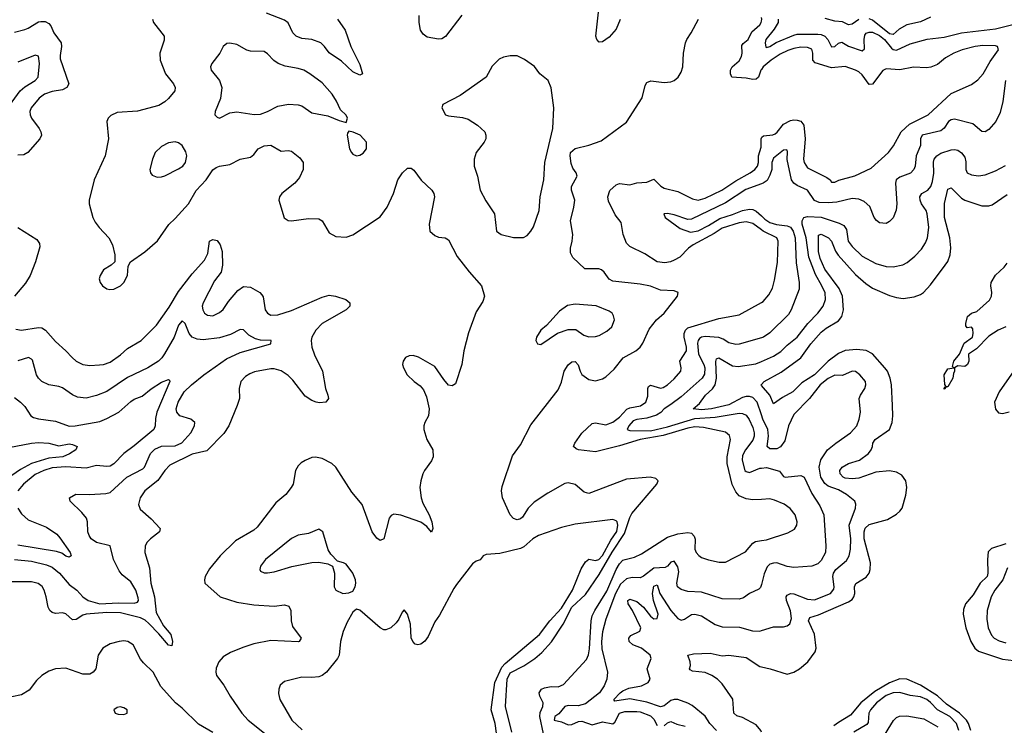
# Model space of a CAD drawing. Header units: inches. Extents: x 1694797 to 1849917, y 907313 to 1017959.
# Tile 188 of 256: x 1755660 to 1761421, y 943999 to 948126. Entities that reach past the tile are written whole.
import ezdxf

# ---------------------------------------------------------------- set-up
doc = ezdxf.new("R2010")
doc.units = ezdxf.units.IN
doc.header["$MEASUREMENT"] = 0
doc.layers.add('B7954', color=7, linetype='Continuous')
doc.layers.add('B7964', color=7, linetype='Continuous')

msp = doc.modelspace()

# ---------------------------------------------------------------- linework, layer by layer
at = {"layer": 'B7954', "color": 5}
for points, elevation in [([(1756437.4, 948130), (1756443.6, 948110), (1756504.9, 948030), (1756505.8, 948005.8), (1756480.2, 947930), (1756482.7, 947890), (1756514, 947810), (1756560.3, 947750), (1756568.9, 947730), (1756567, 947710), (1756530, 947664.7), (1756510, 947646.3), (1756475.2, 947624.8), (1756350, 947591.3), (1756230, 947583.5), (1756193.7, 947566.3), (1756177.1, 947550), (1756170.4, 947530), (1756179.2, 947430), (1756160.7, 947330), (1756096.1, 947190), (1756067.1, 947070), (1756066, 947050), (1756087.9, 946970), (1756101.2, 946941.2), (1756124.6, 946910), (1756182.4, 946850), (1756202.4, 946810), (1756216.3, 946750), (1756216, 946710), (1756196, 946690), (1756150, 946662.7), (1756130.5, 946630), (1756126, 946610), (1756130.6, 946590), (1756144, 946570), (1756170, 946552.7), (1756187.8, 946547.8), (1756210, 946550.3), (1756230, 946559.5), (1756249.4, 946570), (1756269.6, 946590), (1756291.6, 946630), (1756294.8, 946685.2), (1756309.2, 946710), (1756392.3, 946767.7), (1756467.3, 946832.7), (1756532.5, 946927.5), (1756570, 946963.1), (1756647.4, 947050), (1756693, 947127), (1756750.4, 947189.6), (1756790, 947248), (1756810, 947262.2), (1756830, 947269.2), (1756890, 947279.2), (1756950, 947310.2), (1757010, 947322.6), (1757030, 947338.4), (1757055.1, 947370), (1757090, 947389.1), (1757130, 947391.5), (1757190, 947357.7), (1757230, 947361.3), (1757250, 947357.7), (1757298.7, 947318.7), (1757319.6, 947290), (1757318, 947250), (1757297.5, 947202.5), (1757269.6, 947170.4), (1757193.1, 947110), (1757179.5, 947090), (1757176.4, 947070), (1757207.7, 946967.7), (1757230, 946952.4), (1757250, 946948.9), (1757350, 946963.6), (1757410, 946961.3), (1757430.4, 946950), (1757470, 946879.3), (1757510, 946857.4), (1757570, 946854.3), (1757610, 946867.4), (1757770, 946974), (1757811, 947030), (1757846.4, 947110), (1757872.1, 947190), (1757900.4, 947230), (1757930, 947257), (1757950, 947258.4), (1757965.5, 947245.5), (1758010, 947188), (1758072.2, 947130), (1758084.2, 947110), (1758087.7, 947090), (1758056, 946930), (1758060.4, 946890), (1758090, 946863), (1758110, 946854.9), (1758150, 946850.4), (1758170, 946838.4), (1758220.3, 946740.3), (1758290, 946652.4), (1758363.1, 946570), (1758380.4, 946510), (1758370, 946477.2), (1758330, 946417.2), (1758285.9, 946294.1), (1758259.1, 946190), (1758247.4, 946110), (1758210, 945997.2), (1758190, 945985.2), (1758170, 945989.2), (1758141, 946021), (1758090, 946097.2), (1757992.9, 946152.9), (1757962, 946162), (1757939, 946161), (1757917.3, 946150), (1757903, 946130), (1757900.4, 946110), (1757904.9, 946090), (1757926.7, 946050), (1757968, 946010), (1758004, 945984), (1758022.3, 945962.3), (1758040.6, 945920.6), (1758056.9, 945850), (1758052.9, 945810), (1758030.4, 945770), (1758023.8, 945750), (1758023.8, 945730), (1758041.6, 945670), (1758077.4, 945610), (1758078.9, 945570), (1758070, 945546), (1758028, 945490), (1758018, 945470), (1758006.7, 945430), (1758002, 945390), (1758009.1, 945330), (1758019, 945299), (1758056.2, 945230), (1758072, 945190), (1758076.9, 945150), (1758070.3, 945129.7), (1758042.2, 945162.2), (1758006.7, 945186.7), (1757890, 945229.1), (1757850, 945235.1), (1757833.8, 945226.2), (1757822.8, 945210), (1757790, 945089.4), (1757770, 945079.6), (1757750, 945093), (1757722, 945130), (1757663.5, 945290), (1757603.8, 945363.8), (1757510, 945509.6), (1757487, 945530), (1757430, 945560.5), (1757390, 945568), (1757370, 945565.1), (1757330, 945548.2), (1757306.5, 945533.5), (1757290, 945516.2), (1757274, 945490), (1757259.5, 945410), (1757248.5, 945390), (1757216.4, 945350), (1757159.4, 945300.6), (1757050, 945159.1), (1757030, 945141.6), (1756922.2, 945077.8), (1756833.6, 944990), (1756770, 944915.1), (1756745.4, 944870), (1756740.8, 944850), (1756743.7, 944830), (1756834, 944750), (1756930, 944720.2), (1757030, 944704.6), (1757150, 944696.5), (1757210, 944703.5), (1757235.8, 944695.8), (1757247.2, 944670), (1757249.4, 944610), (1757256.6, 944576.6), (1757306.7, 944510), (1757295.5, 944490), (1757290, 944487.8), (1757130, 944495.8), (1757030, 944475.9), (1756965.8, 944454.2), (1756893.9, 944426.1), (1756850, 944400.4), (1756824.4, 944370), (1756810, 944332.7), (1756807.2, 944310), (1756812.4, 944290), (1756854.8, 944234.8), (1756892.2, 944170), (1756959.7, 944070), (1756997.7, 944030), (1757092.5, 943952.5)], 820), ([(1757519.2, 948130), (1757564.8, 948064.8), (1757598.2, 947970), (1757650, 947864), (1757666.8, 947810), (1757650, 947800.7), (1757610, 947820.4), (1757542.7, 947882.7), (1757470, 947931.9), (1757442.9, 947970), (1757421.5, 947990), (1757370, 948011.1), (1757310, 948015.9), (1757277.6, 948030), (1757257.3, 948050), (1757230, 948106.9), (1757210, 948122.5), (1757104, 948164)], 820), ([(1758246.8, 948153.2), (1758152, 948028), (1758130, 948015.1), (1758110, 948011.6), (1758043.9, 948023.9), (1758020.5, 948040.5), (1758004.9, 948064.9), (1757996.9, 948110), (1757997.4, 948150)], 820), ([(1758540.1, 943960.1), (1758503.1, 944110), (1758512.5, 944270), (1758530, 944305.8), (1758610, 944347), (1758674.7, 944390), (1758715.7, 944424.3), (1758772.4, 944487.6), (1758839.9, 944590), (1758890, 944689.5), (1758970, 944764.3), (1759050, 944880.8), (1759127.2, 945012.8), (1759197.9, 945122.1), (1759230, 945215.5), (1759241.9, 945238.1), (1759387.3, 945410), (1759395.1, 945430), (1759382.9, 945442.9), (1759349.7, 945449.7), (1759210, 945438.6), (1758990, 945355), (1758962, 945362), (1758910, 945407.1), (1758870, 945417.3), (1758850, 945414), (1758750, 945357.4), (1758670, 945304.5), (1758636.1, 945270), (1758602.5, 945217.5), (1758590, 945206.5), (1758570, 945201.9), (1758548.5, 945208.5), (1758530, 945230.9), (1758484.7, 945330), (1758479, 945370), (1758484, 945396), (1758544.1, 945575.9), (1758590, 945640.3), (1758650, 945757.4), (1758810, 945961.5), (1758830, 946006), (1758846.7, 946070), (1758870, 946107.3), (1758890, 946125.8), (1758910, 946127.2), (1758927.3, 946107.3), (1758939.1, 946070), (1758950, 946051.1), (1758990, 946021), (1759030, 946014), (1759070, 946025.6), (1759090, 946037.1), (1759137.4, 946082.6), (1759191, 946149), (1759265.8, 946190), (1759289.8, 946210), (1759305.6, 946234.4), (1759343.5, 946316.5), (1759386.3, 946370), (1759430.6, 946410), (1759508.2, 946510), (1759513.3, 946530), (1759490, 946540.4), (1759410, 946544.6), (1759350, 946567.1), (1759290, 946580.2), (1759130, 946596.8), (1759108.2, 946608.2), (1759080.4, 946650), (1759063.7, 946663.7), (1759048.8, 946668.8), (1758966.6, 946670), (1758895.8, 946735.8), (1758882.3, 946762.3), (1758882, 946790), (1758893, 946830), (1758897, 946870), (1758882.9, 946950), (1758903.2, 947030), (1758908.5, 947070), (1758889.2, 947130), (1758889.2, 947150), (1758921, 947210), (1758916.5, 947230), (1758897.1, 947257.1), (1758885.8, 947285.8), (1758880.2, 947330), (1758883.4, 947350), (1758910, 947373), (1758990, 947392.5), (1759062.5, 947417.5), (1759210, 947526.7), (1759303.1, 947670), (1759319.3, 947740.7), (1759330, 947758), (1759352.1, 947767.9), (1759430, 947759), (1759470, 947761.7), (1759490, 947770.4), (1759513.3, 947790), (1759530, 947818.8), (1759540.5, 947850), (1759544.1, 947930), (1759555.9, 947990), (1759562.9, 948010), (1759589.8, 948050), (1759631.6, 948130)], 820), ([(1759173.5, 948126.5), (1759150.1, 948069.9), (1759110, 948024.8), (1759070, 947997.4), (1759050, 947994), (1759036.9, 948010), (1759031.1, 948030), (1759047.6, 948170)], 820), ([(1755630, 948053.4), (1755690.6, 948069.4), (1755710, 948076.5), (1755770, 948113.2), (1755783.6, 948116.4), (1755810, 948115.6), (1755830, 948104.4), (1755841.6, 948090), (1755860.2, 948050), (1755902.6, 947990), (1755905.6, 947970), (1755896.1, 947916.1), (1755897.6, 947897.6), (1755947.6, 947750), (1755936.5, 947730), (1755910, 947716.6), (1755850, 947705.8), (1755805.6, 947690), (1755773.8, 947666.2), (1755727.3, 947610), (1755720.2, 947590), (1755720.7, 947570), (1755729.1, 947550), (1755773.8, 947490), (1755784.2, 947470), (1755788, 947450), (1755778.5, 947430), (1755707.7, 947350), (1755683.6, 947336.4), (1755650, 947333.9)], 780), ([(1760000, 947834.8), (1759996.8, 947830), (1759982.7, 947790), (1759970, 947777.3), (1759950, 947775.6), (1759910, 947784.3), (1759827.1, 947790), (1759819.5, 947810), (1759819.9, 947830), (1759828.3, 947850), (1759870, 947886.3), (1759882.7, 947910), (1759886.5, 947930), (1759885, 947975), (1759892.2, 947987.8), (1759923.2, 948010), (1759944.1, 948055.9), (1759990, 948095.5), (1759998.4, 948110), (1760000, 948118.4)], 780), ([(1755575.8, 947590), (1755663.5, 947710), (1755690, 947733.6), (1755751.1, 947770), (1755768.1, 947790), (1755776.9, 947870), (1755770, 947912.9), (1755750, 947919.4), (1755650, 947878.4)], 760), ([(1760000, 946896.9), (1759950, 946934.5), (1759910, 946944.8), (1759870, 946938.3), (1759770, 946907), (1759723.8, 946876.2), (1759600.4, 946810), (1759573.1, 946790), (1759522.4, 946737.6), (1759490, 946718.9), (1759467.6, 946710), (1759435.1, 946704.9), (1759390, 946710.3), (1759317.6, 946757.6), (1759230, 946799.8), (1759210, 946819.7), (1759191.7, 946870), (1759179.2, 946939.2), (1759144, 946984), (1759104.5, 947064.5), (1759101.3, 947090), (1759113.2, 947126.8), (1759150, 947160.7), (1759170, 947167.2), (1759230, 947160.9), (1759270, 947172.9), (1759330, 947175), (1759370, 947192.7), (1759411.9, 947151.9), (1759430, 947140.9), (1759510, 947121.7), (1759597.6, 947077.6), (1759630, 947070.8), (1759670, 947081.4), (1759769, 947130), (1759850, 947184.6), (1759933.8, 947230), (1759961.1, 947250), (1759977, 947270), (1759982.7, 947290), (1759983.2, 947330), (1759999.2, 947380.8), (1759998, 947430), (1760000, 947434.4)], 780), ([(1760000, 947165.5), (1759907.9, 947132.1), (1759790, 947055.3), (1759590, 946959.8), (1759570, 946957.4), (1759490, 946984.1), (1759450, 946991.8), (1759429.7, 946990), (1759436.9, 946970), (1759524, 946904), (1759584, 946884), (1759630, 946890.8), (1759690, 946921.9), (1759755.9, 946964.1), (1759830, 946986.1), (1759890, 947010.5), (1759930, 947018.3), (1759950, 947015.5), (1759970, 947006.3), (1760000, 946978.6)], 760), ([(1755648.8, 946910), (1755759.7, 946839.7), (1755776.3, 946816.3), (1755778, 946798), (1755753.1, 946710), (1755721.6, 946630), (1755693.9, 946586.1), (1755630.2, 946510)], 780), ([(1755637.1, 946317.1), (1755670, 946310.2), (1755770, 946326.2), (1755790, 946324.5), (1755811.1, 946311.1), (1755870, 946243.1), (1755930.4, 946190), (1755967.2, 946150), (1755990.3, 946130), (1756030, 946110.2), (1756070, 946104.1), (1756127.6, 946107.6), (1756150, 946110.2), (1756190, 946123.5), (1756250, 946165.4), (1756290, 946202.8), (1756369.9, 946250.1), (1756460.5, 946339.5), (1756535.3, 946444.7), (1756590, 946537.2), (1756670, 946639.3), (1756741.1, 946718.9), (1756761, 946759), (1756769.9, 946830.1), (1756790, 946840.2), (1756814.8, 946834.8), (1756833, 946810), (1756844.9, 946770), (1756846.5, 946690), (1756838.6, 946650), (1756800.9, 946599.1), (1756732.9, 946470), (1756727.9, 946450), (1756731.3, 946430), (1756742.3, 946410), (1756758.4, 946398.4), (1756790, 946395), (1756830, 946414.2), (1756850, 946431.5), (1756882.4, 946477.6), (1756937.4, 946542.6), (1756970, 946565.2), (1757010, 946560.9), (1757064.6, 946530), (1757077.5, 946517.5), (1757084.7, 946504.7), (1757096.3, 946430), (1757110, 946409.1), (1757130, 946398.4), (1757170, 946400.8), (1757250, 946426.1), (1757430, 946503.6), (1757470, 946515.5), (1757508.6, 946508.6), (1757567.7, 946490), (1757591, 946470), (1757590.8, 946450), (1757570.5, 946430), (1757430, 946349.1), (1757393.2, 946310), (1757369.4, 946270), (1757365.3, 946250), (1757369.5, 946210), (1757385.5, 946165.5), (1757431.1, 946070), (1757448.8, 945970), (1757462.6, 945930), (1757466.7, 945910), (1757450.6, 945890), (1757414, 945886), (1757394, 945890), (1757370, 945899.2), (1757330, 945923.8), (1757257.3, 946017.3), (1757230, 946045.5), (1757190, 946072.9), (1757150, 946084), (1757130, 946084.1), (1757034.1, 946065.9), (1757005.7, 946054.3), (1756980.8, 946039.2), (1756954.9, 946010), (1756944.9, 945970), (1756945.3, 945910), (1756932.6, 945870), (1756883.2, 945750), (1756854.7, 945705.3), (1756754.5, 945605.5), (1756670, 945585.2), (1756539.5, 945520.5), (1756510.2, 945490), (1756468.4, 945431.6), (1756391.4, 945370), (1756364.9, 945330), (1756355.3, 945290), (1756364.2, 945264.2), (1756430, 945207.2), (1756482.6, 945150), (1756478, 945130), (1756424.9, 945090), (1756405.7, 945070), (1756394.6, 945050), (1756392.7, 945010), (1756419.8, 944919.8), (1756427.3, 944830), (1756449.1, 944750), (1756459.4, 944659.4), (1756501, 944581), (1756545.2, 944530), (1756553.4, 944490), (1756550, 944463.7), (1756530, 944468.6), (1756475, 944535), (1756415.6, 944595.6), (1756393.9, 944613.9), (1756367, 944627), (1756250, 944657.4), (1756170, 944658.3), (1756050, 944649.5), (1756030, 944642.6), (1755990, 944618.3), (1755970, 944616.8), (1755930, 944650.7), (1755910, 944656.8), (1755870, 944653.3), (1755850, 944659.8), (1755836.9, 944670), (1755826.6, 944690), (1755815.9, 944750), (1755803.5, 944790), (1755791.7, 944811.7), (1755769.1, 944829.1), (1755730, 944839.4), (1755610, 944839.4)], 780), ([(1760000, 945320.5), (1759950, 945317.7), (1759910, 945323.5), (1759870, 945341.5), (1759850, 945364.4), (1759828, 945408), (1759799.2, 945530), (1759798.7, 945570), (1759818.4, 945670), (1759813.6, 945693.6), (1759790, 945713.8), (1759661.8, 945741.8), (1759610, 945745.1), (1759570, 945737.4), (1759425, 945695), (1759289.8, 945670.2), (1759170, 945633.9), (1759030, 945598.6), (1758929.4, 945610), (1758915.6, 945615.6), (1758901, 945630), (1758907.8, 945650), (1758950, 945707.1), (1759010, 945764), (1759030, 945767.8), (1759090, 945757.4), (1759130, 945771.7), (1759170, 945801.9), (1759212.2, 945847.8), (1759230, 945856.3), (1759292.1, 945867.9), (1759324.5, 945890), (1759336.2, 945923.8), (1759335, 945970), (1759338.9, 945981.1), (1759350, 945988.4), (1759410, 945970.2), (1759425.4, 945974.6), (1759450, 945990.2), (1759490, 946026.4), (1759527.8, 946070), (1759529.8, 946090), (1759521.8, 946130), (1759561.1, 946190), (1759561.2, 946210), (1759548.1, 946270), (1759548.8, 946290), (1759555.9, 946310), (1759570, 946324.8), (1759750, 946377.6), (1759870, 946400.2), (1760000, 946472.9)], 780), ([(1755630, 944968.2), (1755730, 944959), (1755817.9, 944937.9), (1755850, 944924.9), (1755893.2, 944890), (1755950, 944823.1), (1755993.8, 944790), (1756029.9, 944749.9), (1756059.8, 944730), (1756130, 944709.9), (1756236.2, 944716.2), (1756330, 944714.6), (1756350, 944718.7), (1756355.2, 944730), (1756354.1, 944745.9), (1756339.9, 944790), (1756310, 944838.4), (1756260.1, 944880.1), (1756242.8, 944902.8), (1756208.2, 944970), (1756189.1, 945049.1), (1756110, 945068.2), (1756078.7, 945090), (1756065.7, 945110), (1756059.5, 945130), (1756057.7, 945190), (1756050.3, 945210), (1756024.5, 945244.5), (1755956, 945310), (1755951.3, 945330), (1755988.4, 945351.6), (1756068.3, 945348.3), (1756165.1, 945354.9), (1756190, 945361.4), (1756287.3, 945450), (1756381.4, 945498.6), (1756391.3, 945510), (1756425.9, 945590), (1756450, 945614.3), (1756490, 945632.2), (1756570, 945633.8), (1756609.1, 945650.9), (1756662, 945710), (1756682.4, 945750), (1756684.6, 945770), (1756660.5, 945790), (1756597.6, 945810), (1756578.8, 945830), (1756575.5, 945850), (1756586.8, 945890), (1756623.3, 945950), (1756664.5, 945990), (1756738, 946050), (1756870, 946142.5), (1756950, 946180.2), (1757130.2, 946229.8), (1757131.3, 946250), (1757070, 946252.3), (1757039.6, 946259.6), (1757001, 946281), (1756970, 946312.4), (1756950, 946314.9), (1756894.2, 946285.8), (1756830, 946265.7), (1756734.6, 946254.6), (1756697.9, 946257.9), (1756670, 946270.2), (1756651.6, 946290), (1756628.9, 946350), (1756610, 946365.8), (1756590, 946338.7), (1756563.1, 946270), (1756508, 946172), (1756492.2, 946147.8), (1756472.9, 946130), (1756410, 946089.4), (1756290, 946033.2), (1756170, 945951.1), (1756110, 945928.2), (1756050, 945913.4), (1755998.7, 945918.7), (1755970, 945932.4), (1755910, 945973.4), (1755890, 945981.6), (1755830, 945991.1), (1755790.1, 946010.1), (1755769.5, 946029.5), (1755758.2, 946050), (1755734.6, 946134.6), (1755730, 946141.7), (1755710.9, 946150.9), (1755650, 946130.1)], 760), ([(1760000, 946266.2), (1759870, 946227.8), (1759850, 946226.3), (1759810, 946235.8), (1759776.9, 946256.9), (1759750, 946267.3), (1759670, 946272.6), (1759650, 946269.6), (1759638.5, 946261.5), (1759629.3, 946250.7), (1759626.3, 946233.7), (1759631.7, 946170), (1759663.5, 946110), (1759668, 946090), (1759666.2, 946053.8), (1759654.1, 946030), (1759530, 945920.4), (1759470, 945875), (1759430, 945851), (1759412.1, 945827.9), (1759386.5, 945813.5), (1759330, 945795.9), (1759270, 945788.3), (1759250, 945780.9), (1759224.4, 945750), (1759214.3, 945730), (1759230, 945722.7), (1759350, 945721.3), (1759450, 945744.4), (1759610, 945793), (1759730, 945802.2), (1759870, 945824.4), (1759890, 945822.6), (1759910, 945812.7), (1759927.9, 945787.9), (1759950, 945741.1), (1759958.3, 945710), (1759958.1, 945690), (1759950, 945666.5), (1759907.3, 945610), (1759890, 945577), (1759888.1, 945550), (1759903.4, 945490), (1759910, 945483.4), (1759930, 945478.3), (1759990, 945502.8), (1760000, 945504.1)], 760), ([(1760000, 945815.4), (1759974.5, 945890), (1759950, 945915.6), (1759930, 945923), (1759910, 945923.3), (1759890, 945917.4), (1759810, 945873.7), (1759708.7, 945850), (1759650, 945843.7), (1759599.6, 945850), (1759637.7, 945882.3), (1759672.2, 945930), (1759713.2, 945966.8), (1759728.5, 945991.5), (1759736.7, 946030), (1759732.3, 946127.7), (1759737.2, 946142.8), (1759750, 946148.6), (1759830, 946102.6), (1759863, 946097), (1759967.5, 946112.5), (1760000, 946127)], 740), ([(1755630, 945916), (1755664.6, 945890), (1755690, 945863.1), (1755724.9, 945810), (1755740.2, 945800.2), (1755771, 945791), (1755870, 945779), (1755950, 945749.1), (1755985.2, 945750), (1756130, 945776.3), (1756170, 945792.8), (1756240.3, 945830), (1756310, 945893.5), (1756330, 945906), (1756376.3, 945923.7), (1756430, 945966.4), (1756490, 946006), (1756530, 946022), (1756537.3, 946017.3), (1756538.4, 946010), (1756461.7, 945830), (1756454.6, 945794.6), (1756453.2, 945750), (1756444.6, 945730), (1756330, 945633.4), (1756270, 945589.8), (1756210, 945527.7), (1756190, 945515.9), (1756170, 945513.4), (1756110, 945519.6), (1756050, 945503.4), (1755930.9, 945510.9), (1755850, 945505.2), (1755802.2, 945490), (1755750, 945466.4), (1755681.6, 945410), (1755650.2, 945370)], 740), ([(1760000, 945987.6), (1759998, 945990), (1760000, 945992.3)], 720), ([(1755596.8, 945623.2), (1755730, 945649.3), (1755770, 945652.9), (1755830, 945650.2), (1755890, 945633.4), (1755950, 945644.9), (1755970, 945642.3), (1755997.3, 945630), (1755988.4, 945610), (1755952.4, 945587.6), (1755912.2, 945570), (1755830, 945562.1), (1755730, 945531.2), (1755664, 945496), (1755570.1, 945430)], 720), ([(1755650.1, 945270), (1755670, 945235.9), (1755710, 945201.6), (1755817.8, 945157.8), (1755876.7, 945116.7), (1755895.9, 945095.9), (1755955.5, 945010), (1755960.4, 944990), (1755950, 944982), (1755930, 944989), (1755906.1, 945006.1), (1755875.5, 945015.5), (1755650, 945052.2)], 740), ([(1758455.1, 943910), (1758441.7, 944010), (1758419.5, 944090), (1758439.2, 944250), (1758480.6, 944339.4), (1758499.8, 944360.2), (1758701.2, 944530), (1758761.7, 944610), (1758830, 944685.2), (1758894.6, 944790), (1758945.5, 944914.5), (1758970, 944955.9), (1758990, 944972), (1759030, 944962.5), (1759048.4, 944968.4), (1759070, 944991.7), (1759117.9, 945082.1), (1759153.1, 945133.1), (1759159.5, 945170), (1759155.6, 945190), (1759150, 945196.1), (1759130, 945202.4), (1758910, 945175), (1758830, 945155.9), (1758695.5, 945110), (1758663, 945090), (1758610, 945042.4), (1758590, 945034.2), (1758470, 945003.9), (1758390, 944999), (1758372, 944990), (1758353.7, 944966.3), (1758330, 944959), (1758310, 944944), (1758216.2, 944823.8), (1758199.7, 944800.3), (1758116.7, 944643.3), (1758090, 944605.2), (1758050, 944519.3), (1758030, 944492.3), (1758006.2, 944473.8), (1757990, 944469.6), (1757974, 944474), (1757960.7, 944490), (1757951.5, 944511.5), (1757947.3, 944590), (1757930, 944648.7), (1757910, 944674), (1757898, 944662), (1757879.3, 944620.7), (1757862, 944598), (1757831, 944570), (1757802.5, 944557.5), (1757790, 944557), (1757770, 944569.6), (1757650, 944673.2), (1757630, 944678), (1757610, 944662), (1757576.5, 944603.5), (1757551.8, 944548.2), (1757537, 944490), (1757530.3, 944410), (1757520.3, 944390), (1757454.3, 944310), (1757430, 944290.9), (1757410, 944283.7), (1757370, 944279.3), (1757310, 944280.4), (1757210, 944255.6), (1757185.1, 944234.9), (1757176.3, 944210), (1757173.7, 944186.3), (1757182.4, 944150), (1757253.1, 944030), (1757312.8, 943972.8)], 840), ([(1758724.3, 943950), (1758703.9, 944050), (1758706.3, 944073.7), (1758721.9, 944110), (1758723.7, 944130), (1758703.4, 944170), (1758699.8, 944190), (1758712.7, 944210), (1758730, 944218.9), (1758770, 944226), (1758810, 944224.1), (1758841.6, 944238.4), (1758976.1, 944383.9), (1758987.6, 944412.4), (1758993.6, 944446.4), (1759004.3, 944610), (1759010, 944639), (1759024.8, 944670), (1759095.7, 944784.3), (1759150, 944910.8), (1759170, 944944.5), (1759190, 944964.3), (1759202, 944970), (1759256.5, 944983.5), (1759298.3, 945001.7), (1759450, 945099.2), (1759510, 945120.1), (1759570, 945126.2), (1759590, 945122.7), (1759606.1, 945106.1), (1759611.9, 945088.1), (1759610.2, 945030), (1759618.3, 945010), (1759633, 944993), (1759650, 944981.1), (1759690, 944967.2), (1759752.7, 944952.7), (1759790, 944952.9), (1759906.8, 945013.2), (1759950, 945064), (1759965.7, 945074.3), (1760000, 945079.6)], 780), ([(1760000, 944823.6), (1759995.3, 944804.7), (1759984.7, 944795.3), (1759930, 944770.2), (1759895.7, 944744.3), (1759870, 944736.9), (1759770, 944738.3), (1759650, 944778.3), (1759570, 944782.6), (1759530, 944792.8), (1759508.6, 944810), (1759505, 944830), (1759516.6, 944896.6), (1759510, 944925.3), (1759490, 944958.9), (1759470, 944953.1), (1759449.9, 944930.1), (1759436.7, 944923.3), (1759370, 944919.3), (1759310, 944871.7), (1759290, 944862.7), (1759243.8, 944863.8), (1759210, 944855.7), (1759175.5, 944824.5), (1759146.6, 944770), (1759090, 944620.8), (1759070, 944545.5), (1759064.2, 944490), (1759066.5, 944446.5), (1759099.8, 944310), (1759095.5, 944270), (1759080.7, 944230), (1759052.8, 944190), (1758970, 944124.5), (1758927, 944113), (1758870, 944114.3), (1758850, 944109.6), (1758814, 944066), (1758790.6, 944050), (1758787.5, 944030), (1758830, 944019.5), (1758870, 944001.6), (1758890, 944004.1), (1758930, 944022.5), (1758950, 944024), (1759010, 944001.3), (1759070, 944019.1), (1759130, 944007.7), (1759142.3, 944017.7), (1759170, 944070.9), (1759200.5, 944079.5), (1759270, 944080.6), (1759290, 944077.3), (1759350, 944054.2), (1759370, 944035.4), (1759390, 943999.1)], 760), ([(1759736.7, 943970), (1759698, 944010), (1759670, 944052.8), (1759595.1, 944115.1), (1759570, 944128.9), (1759510, 944149.8), (1759490, 944151.2), (1759470, 944143.9), (1759430, 944113.9), (1759410, 944107.8), (1759330, 944135.4), (1759230, 944153.8), (1759141.5, 944141.5), (1759136, 944150), (1759173, 944190), (1759190, 944201.8), (1759224.1, 944215.9), (1759298, 944230), (1759338, 944250), (1759349.7, 944270), (1759331.5, 944330), (1759355.6, 944390), (1759349.6, 944410), (1759298.3, 944450), (1759248, 944470), (1759226.4, 944490), (1759225, 944510), (1759235.3, 944524.7), (1759288.2, 944550), (1759294, 944570), (1759245.3, 944670), (1759220.6, 944710), (1759219.2, 944730), (1759230, 944737.4), (1759270, 944723.8), (1759310.1, 944690.1), (1759350, 944637.9), (1759370, 944622.8), (1759390, 944623.2), (1759394.9, 944650), (1759368.6, 944730), (1759361.8, 944770), (1759370, 944812.2), (1759390, 944821.6), (1759405, 944770), (1759470, 944671.8), (1759510, 944623.6), (1759530, 944613.7), (1759550, 944619.5), (1759590, 944646.5), (1759610.8, 944649.2), (1759650, 944640.5), (1759729.7, 944589.7), (1759770, 944576.2), (1759872.5, 944572.5), (1759947.3, 944552.7), (1759989.7, 944550.3), (1760000, 944553.4)], 740), ([(1756790, 943957.8), (1756706.8, 944006.8), (1756610, 944099.9), (1756571.2, 944131.2), (1756486.9, 944226.9), (1756441.6, 944310), (1756384.2, 944364.2), (1756366.9, 944386.9), (1756324.5, 944470), (1756293.3, 944490), (1756270, 944492.8), (1756242, 944490), (1756190, 944475.6), (1756146.7, 944450), (1756120.2, 944410), (1756105, 944330), (1756090.7, 944309.3), (1756070, 944298.2), (1756030, 944298.2), (1755930, 944333.2), (1755870, 944329.8), (1755830, 944315.8), (1755790, 944290.9), (1755758.9, 944261.1), (1755714.8, 944205.2), (1755670, 944177.2), (1755613.9, 944166.1)], 820), ([(1760000, 943959.4), (1759996.2, 943970), (1759970, 944001.5), (1759890, 944045.5), (1759855.6, 944055.6), (1759839.2, 944070), (1759831.7, 944151.7), (1759770, 944242.4), (1759743.5, 944270), (1759710, 944291.6), (1759670, 944307.9), (1759596.2, 944316.2), (1759582.9, 944322.9), (1759579.7, 944330), (1759584.2, 944350), (1759582.2, 944370), (1759569.3, 944410), (1759602.7, 944417.3), (1759700.6, 944420.6), (1759770, 944406.4), (1759810, 944409.1), (1759910, 944395.9), (1759990, 944344.1), (1760000, 944341.8)], 720), ([(1759430, 943996.9), (1759450, 944013.4), (1759470, 944021.5), (1759505.6, 944005.6), (1759553.8, 943993.8)], 760)]:
    msp.add_lwpolyline(points, dxfattribs=dict(at, elevation=elevation))
at = {"layer": 'B7954', "color": 5, "elevation": 840}
for points in [[(1756890, 947989.5), (1756873, 947987), (1756850.4, 947969.6), (1756830.4, 947930), (1756783.7, 947870), (1756777, 947850), (1756779.5, 947830), (1756830, 947770.6), (1756842.3, 947730), (1756835.6, 947664.4), (1756804, 947590), (1756802.8, 947570), (1756815.3, 947555.3), (1756830, 947551), (1756890, 947580.7), (1756930, 947587.7), (1757031.6, 947571.6), (1757070, 947573.8), (1757110.7, 947589.3), (1757170, 947621.1), (1757232, 947632), (1757290, 947628.2), (1757310, 947622.4), (1757370, 947582), (1757463.4, 947563.4), (1757530, 947536), (1757570, 947524.7), (1757577.2, 947550), (1757570, 947568), (1757538, 947598), (1757513.3, 947650), (1757488.2, 947690), (1757430, 947757.6), (1757358.3, 947810), (1757322, 947830), (1757290, 947840.4), (1757213.4, 947853.4), (1757172.3, 947870), (1757147.3, 947887.3), (1757110, 947926.3), (1757090, 947940.4), (1757010, 947941.3), (1756990, 947947.6), (1756930, 947981.6)], [(1758570, 947915.1), (1758530, 947915.1), (1758490, 947906.6), (1758465.3, 947894.7), (1758425.5, 947854.5), (1758390, 947789.4), (1758237.2, 947682.8), (1758136, 947630), (1758131, 947610), (1758151.3, 947570), (1758170, 947563.8), (1758250, 947554.6), (1758283.6, 947543.6), (1758339.1, 947510), (1758380.7, 947470), (1758387.3, 947450), (1758387.3, 947430), (1758377.3, 947410), (1758330, 947349), (1758318.4, 947310), (1758318.7, 947270), (1758338.9, 947210), (1758354.6, 947130), (1758386.8, 947066.8), (1758438.4, 946990), (1758450.8, 946890), (1758478, 946870), (1758550, 946852.7), (1758607.2, 946852.8), (1758630, 946864.9), (1758651.2, 946888.8), (1758665.7, 946914.3), (1758699.6, 947010), (1758705.6, 947090), (1758726.3, 947190), (1758732.6, 947290), (1758780.4, 947490), (1758785.7, 947610), (1758770, 947728), (1758751.3, 947771.3), (1758702.7, 947810), (1758672.5, 947852.5), (1758613.9, 947893.9)], [(1757586.4, 947473.6), (1757578, 947462), (1757576, 947450), (1757590.7, 947370), (1757600.7, 947350), (1757610, 947338.8), (1757630, 947330.7), (1757650, 947334), (1757670, 947344.9), (1757689.3, 947370), (1757689.4, 947410), (1757652.7, 947450), (1757611.1, 947468.9)], [(1756570, 947411.6), (1756530, 947406), (1756490, 947384.2), (1756452.7, 947350), (1756436.3, 947310), (1756421, 947250), (1756424.7, 947230), (1756436, 947216), (1756465.2, 947205.2), (1756490, 947208), (1756510, 947212.7), (1756590, 947253.8), (1756613.7, 947270), (1756629.7, 947290), (1756637.3, 947330), (1756632.9, 947352.9), (1756610.9, 947390.9), (1756590, 947406)], [(1758910, 946461.5), (1758866.1, 946453.9), (1758819.4, 946420.6), (1758741.8, 946338.2), (1758708.5, 946310), (1758684.9, 946270), (1758680.7, 946250), (1758690, 946231.3), (1758710, 946226.8), (1758807.3, 946292.7), (1758870, 946314), (1758913.5, 946313.5), (1758961.6, 946281.6), (1758990, 946271.7), (1759030, 946273.1), (1759050, 946278.9), (1759094.9, 946305.1), (1759124.5, 946330), (1759140.7, 946370), (1759135.1, 946395.1), (1759126, 946410), (1759110, 946420.7), (1759033.3, 946453.3)], [(1757410, 945147), (1757350, 945121.3), (1757290, 945111.1), (1757250, 945092.6), (1757098, 944970), (1757068.4, 944930), (1757064.9, 944910), (1757070, 944901), (1757090, 944890.6), (1757110, 944890.4), (1757150, 944897.4), (1757252.4, 944927.6), (1757370, 944951.6), (1757410, 944954.4), (1757463.4, 944943.4), (1757491.1, 944931.1), (1757502, 944890), (1757500.5, 944810), (1757510.5, 944790.5), (1757550, 944770.7), (1757585.6, 944774.4), (1757610, 944784.7), (1757622.7, 944810), (1757626, 944830), (1757624.5, 944850), (1757610, 944889), (1757570, 944941.2), (1757555.3, 944950), (1757520.2, 944960.2), (1757481, 945001), (1757464.7, 945024.7), (1757433.3, 945130)], [(1756248.4, 944108.4), (1756230, 944104), (1756211.3, 944090), (1756218, 944070), (1756236, 944064), (1756270, 944062.8), (1756288, 944070), (1756288, 944090), (1756270, 944102)]]:
    msp.add_lwpolyline(points, close=True, dxfattribs=at)
at = {"layer": 'B7964', "color": 5}
for points, elevation in [([(1760000, 948118.4), (1760002.2, 948130), (1760000, 948138.7)], 780), ([(1760098.8, 948130), (1760097.3, 948110), (1760074.4, 948070), (1760026.6, 948010), (1760021.4, 947990), (1760025.5, 947965.5), (1760030, 947963.2), (1760050, 947969.5), (1760086.6, 947993.4), (1760190, 948035.6), (1760210, 948040.6), (1760330, 948041.9), (1760350, 948039.9), (1760371, 948030), (1760388.9, 948010), (1760410, 947966.8), (1760430, 947969.8), (1760450, 947988.9), (1760470, 947994.6), (1760510, 947971.9), (1760590, 947944.5), (1760603.4, 947956.6), (1760601.2, 948010), (1760605.1, 948034.9), (1760613.3, 948046.7), (1760630, 948053.5), (1760650, 948052.2), (1760690, 948034.4), (1760719.2, 948010), (1760760.5, 947960.5), (1760770, 947952.5), (1760790, 947948.5), (1760870, 947985.6), (1760970, 948012.6), (1761070, 948023.8), (1761170.6, 948049.4), (1761370, 948073.3), (1761470, 948098.9)], 760), ([(1760570, 948127), (1760530, 948099.1), (1760510, 948096.7), (1760473.4, 948113.4), (1760430, 948117), (1760372.3, 948132.3)], 740), ([(1760990, 948140.1), (1760930, 948114.2), (1760850, 948095.2), (1760805.7, 948070), (1760770, 948039.6), (1760750, 948042.5), (1760650, 948123.7), (1760630, 948130.6)], 740), ([(1760000, 947434.4), (1760001.7, 947438.3), (1760012.7, 947447.3), (1760067.2, 947452.8), (1760080.9, 947459.1), (1760092.4, 947467.6), (1760130, 947515.3), (1760170, 947536.1), (1760190, 947540.1), (1760210, 947539.1), (1760230, 947531.8), (1760248.8, 947508.8), (1760256.2, 947430), (1760246.8, 947310), (1760250.1, 947290), (1760270, 947260.2), (1760383.2, 947203.2), (1760402, 947190), (1760410, 947176), (1760430, 947176.3), (1760451.9, 947188.1), (1760546.5, 947213.5), (1760641.6, 947258.4), (1760742.6, 947350), (1760772.5, 947387.5), (1760817.2, 947470), (1760865.8, 947514.2), (1760976.1, 947570), (1761110, 947694.4), (1761230, 947748), (1761266.1, 947773.9), (1761298, 947810), (1761338, 947882), (1761387.8, 947950), (1761380.9, 947970), (1761370, 947973.8), (1761295.3, 947975.3), (1761250, 947969.9), (1761174.9, 947950), (1761125.5, 947930), (1761077.1, 947902.9), (1761030, 947865), (1760991.5, 947848.5), (1760965.1, 947845.1), (1760890, 947847.8), (1760810, 947832.8), (1760730, 947838.7), (1760710, 947829.8), (1760650.6, 947749.4), (1760630, 947747), (1760590, 947804.2), (1760570, 947821.6), (1760550.5, 947830.5), (1760490, 947851.4), (1760410, 947845.4), (1760314.5, 947874.5), (1760301.1, 947890), (1760300.7, 947930), (1760294, 947954), (1760270, 947964.2), (1760230, 947964.7), (1760190, 947958.2), (1760154.1, 947945.9), (1760110, 947924.2), (1760057.1, 947890), (1760010.1, 947849.9), (1760000, 947834.8)], 780), ([(1761428.2, 947770), (1761412.9, 947647.1), (1761396, 947584), (1761371, 947530), (1761330, 947483.1), (1761310, 947470.4), (1761290, 947472.2), (1761237.5, 947517.5), (1761130, 947544.6), (1761110, 947541.2), (1761093.8, 947530), (1761068.9, 947491.1), (1761050, 947476.6), (1760940.8, 947450), (1760930.5, 947430), (1760930.4, 947390), (1760905, 947330), (1760899.4, 947270), (1760891.7, 947250), (1760871.3, 947228.7), (1760810, 947205.5), (1760789, 947190), (1760784.1, 947170), (1760791.4, 947050), (1760787.9, 947012.1), (1760770, 946967.7), (1760750, 946945.5), (1760730, 946934.9), (1760690, 946938.4), (1760672.6, 946952.6), (1760659.5, 946970), (1760633.3, 947033.3), (1760602, 947062), (1760570, 947077), (1760530, 947081.3), (1760441, 947059), (1760390, 947054.3), (1760337.8, 947057.8), (1760310, 947068.5), (1760270, 947129.4), (1760210, 947156), (1760190, 947169.5), (1760175.4, 947190), (1760151.3, 947308.7), (1760152.6, 947352.6), (1760150, 947364), (1760144.9, 947364.9), (1760130, 947362.7), (1760070, 947316.6), (1760060.8, 947290), (1760060.6, 947250), (1760050, 947216.5), (1760033.5, 947186.5), (1760010.7, 947169.3), (1760000, 947165.5)], 760), ([(1760000, 946127), (1760070, 946158.1), (1760114.4, 946185.6), (1760150, 946223.2), (1760209.9, 946270.1), (1760270.7, 946349.3), (1760330, 946410.2), (1760361, 946450), (1760375.2, 946490), (1760372.1, 946527.9), (1760353.6, 946570), (1760315.7, 946635.7), (1760277.2, 946737.2), (1760261.5, 946850), (1760238.9, 946930), (1760238.2, 946950), (1760247.4, 946970), (1760270, 946975.3), (1760350, 946972.1), (1760455.7, 946935.7), (1760482.1, 946922.1), (1760498.6, 946898.6), (1760508, 946830), (1760530, 946799.2), (1760590, 946742.5), (1760670, 946699.8), (1760730, 946682.9), (1760770, 946681.2), (1760827.6, 946692.4), (1760853.5, 946706.5), (1760897.1, 946742.9), (1760935.9, 946784.1), (1760959.7, 946820.3), (1760972.3, 946850), (1760979.1, 946910), (1760970.6, 946990), (1760962.9, 947010), (1760936.5, 947050), (1760928.5, 947070), (1760927.5, 947090), (1760939.2, 947110), (1760972.8, 947130), (1760991.1, 947150), (1761000.8, 947179.2), (1761008.8, 947228.8), (1761006.6, 947293.4), (1761010.6, 947310), (1761026.2, 947330), (1761050, 947345), (1761110, 947364.3), (1761130, 947367.3), (1761150, 947362.6), (1761170, 947348.3), (1761190, 947322), (1761195.5, 947295.5), (1761195.7, 947250), (1761204.2, 947230), (1761230, 947218), (1761270, 947213.8), (1761310, 947217.8), (1761370, 947241.6), (1761427.3, 947272.7)], 740), ([(1760000, 945992.3), (1760015.1, 946010), (1760115.9, 946064.1), (1760230.8, 946149.2), (1760289.4, 946230.6), (1760350, 946298.6), (1760378.1, 946321.9), (1760450, 946364.1), (1760471, 946390), (1760479.7, 946430), (1760473.8, 946510), (1760454.8, 946554.8), (1760370, 946667.9), (1760343, 946730), (1760333.8, 946770), (1760334.7, 946865.3), (1760350, 946871.6), (1760392, 946850), (1760410.4, 946830.4), (1760432.4, 946772.4), (1760448, 946748), (1760550, 946636.3), (1760610, 946582.3), (1760650, 946556.8), (1760750, 946512.7), (1760790, 946500.6), (1760830, 946494.7), (1760893.8, 946506.2), (1760930, 946519), (1760949.1, 946530.9), (1760990, 946576), (1761075.8, 946690), (1761090, 946712.2), (1761104.2, 946750), (1761107.5, 946792.5), (1761102.5, 946850), (1761070.9, 946970), (1761072, 947052), (1761090, 947134), (1761110, 947142.7), (1761170, 947083.2), (1761190, 947070.2), (1761290, 947036.6), (1761330, 947037.4), (1761350, 947044.1), (1761437, 947103)], 720), ([(1760000, 946978.6), (1760020, 946960), (1760050, 946939.9), (1760089.1, 946929.1), (1760150, 946921.4), (1760170, 946912.4), (1760185.4, 946890), (1760197, 946850), (1760203.8, 946703.8), (1760220.2, 946590), (1760220.2, 946550), (1760173.7, 946430), (1760158, 946402), (1760050, 946295), (1760013, 946270), (1760000, 946266.2)], 760), ([(1760000, 946472.9), (1760010, 946478.5), (1760043.7, 946516.3), (1760064, 946556), (1760077, 946603), (1760094.6, 946705.4), (1760097.3, 946830), (1760089.8, 946850), (1760009.6, 946889.6), (1760000, 946896.9)], 780), ([(1761430, 946329.3), (1761384.7, 946310), (1761330, 946274.5), (1761259.2, 946200.8), (1761212.4, 946170), (1761213.4, 946130), (1761205.3, 946110), (1761190, 946097.7), (1761150, 946102), (1761130.5, 946090), (1761130.4, 946070.4), (1761123.4, 946056.6), (1761119.5, 946030), (1761090, 945978), (1761080.7, 945979.3), (1761070, 945966), (1761069.6, 945969.6), (1761078, 945982), (1761072.1, 945992.1), (1761069.6, 946050), (1761090, 946083.8), (1761126, 946090), (1761118, 946098), (1761125.6, 946130), (1761158.4, 946170), (1761186.2, 946233.8), (1761234.5, 946270), (1761239.3, 946290), (1761237.2, 946317.2), (1761230, 946328), (1761204, 946324), (1761196.4, 946336.4), (1761195.3, 946350), (1761205.2, 946390), (1761228.7, 946410), (1761259.8, 946420.2), (1761334.5, 946485.5), (1761346.6, 946510), (1761349, 946530), (1761341.8, 946570), (1761344.1, 946590), (1761370, 946631.3), (1761420.4, 946679.6), (1761437.2, 946702.8)], 680), ([(1760000, 944341.8), (1760050.2, 944330.2), (1760150, 944298), (1760190, 944310.2), (1760221.8, 944330), (1760271.3, 944370), (1760313.7, 944430), (1760319.4, 944450), (1760310, 944532.3), (1760275.2, 944610), (1760282.5, 944630), (1760334.6, 944645.4), (1760510, 944721.8), (1760530, 944734.8), (1760541.4, 944750), (1760546.7, 944770), (1760544.2, 944810), (1760551.6, 944828.4), (1760613.6, 944866.4), (1760630, 944888.9), (1760636.7, 944910), (1760637.3, 944950), (1760601.4, 945090), (1760601.9, 945130), (1760607.3, 945152.7), (1760630, 945174), (1760737.2, 945202.8), (1760790, 945235), (1760809.1, 945250.9), (1760822.5, 945270), (1760845.2, 945345.2), (1760850.4, 945390), (1760844.7, 945430), (1760821.8, 945461.8), (1760790, 945478.9), (1760750, 945486.8), (1760670, 945480.8), (1760570, 945444.9), (1760530, 945440.9), (1760490, 945444.3), (1760478, 945450), (1760459.8, 945470), (1760458.8, 945490), (1760471.9, 945510), (1760508.5, 945530), (1760574.6, 945550), (1760625.7, 945590), (1760641.6, 945610), (1760649.8, 945630), (1760650.9, 945650), (1760664.5, 945670), (1760748.9, 945730), (1760765, 945770), (1760769.2, 945810), (1760767.7, 945870), (1760760.7, 945990), (1760753.6, 946030), (1760736.9, 946070), (1760722.7, 946090), (1760650, 946171.2), (1760612.2, 946192.2), (1760557.6, 946197.6), (1760490, 946190.5), (1760450, 946174.1), (1760390, 946129.9), (1760311.3, 946048.7), (1760236.8, 946003.2), (1760183.1, 945950), (1760122.7, 945917.3), (1760070, 945878.7), (1760048.2, 945930), (1760000, 945987.6)], 720), ([(1760000, 944553.4), (1760070, 944574.6), (1760130, 944576), (1760150, 944581.1), (1760166.5, 944593.5), (1760175.8, 944624.2), (1760170, 944669.6), (1760145.7, 944730), (1760145.5, 944750), (1760150, 944760.4), (1760169.1, 944770.9), (1760190, 944768.6), (1760270, 944737.2), (1760310, 944733), (1760404.4, 944770), (1760424.2, 944795.8), (1760426.3, 944810), (1760417.5, 944870), (1760422.2, 944890), (1760434.7, 944910), (1760497.1, 944962.9), (1760513, 944990), (1760520.6, 945030), (1760522.3, 945090), (1760512.7, 945170), (1760549.7, 945269.7), (1760553, 945293), (1760546.4, 945310), (1760498, 945350), (1760450, 945377.4), (1760390, 945398.7), (1760370, 945413.9), (1760347.7, 945450), (1760338.7, 945510), (1760348, 945552), (1760385.7, 945610), (1760434.8, 945650), (1760520.9, 945710), (1760558, 945750), (1760572.5, 945790), (1760580.4, 945830), (1760571.3, 945910), (1760578.7, 945930), (1760605.4, 945970), (1760610.8, 945990), (1760608.3, 946010), (1760576.3, 946050), (1760550, 946067.8), (1760530, 946071.2), (1760474.1, 946045.9), (1760430, 946046.2), (1760390, 946026.8), (1760342.9, 945990), (1760282, 945910), (1760190, 945817.7), (1760158, 945750), (1760137.4, 945662.6), (1760111.2, 945628.8), (1760090, 945616.8), (1760050, 945616.5), (1760034.2, 945630), (1760041.8, 945690), (1760037.8, 945730), (1760008.7, 945790), (1760000, 945815.4)], 740), ([(1761490, 946092.2), (1761390.1, 945950), (1761364.6, 945890), (1761370, 945848.5), (1761387.6, 945827.6), (1761410, 945822.7), (1761450, 945833.6)], 720), ([(1760000, 945504.1), (1760030, 945507.9), (1760106.2, 945486.2), (1760130, 945455.1), (1760139, 945450), (1760230, 945459.9), (1760249.9, 945449.9), (1760295.8, 945355.8), (1760342.2, 945282.2), (1760365.7, 945230), (1760377.6, 945050), (1760375.4, 945010), (1760350, 944963.2), (1760330, 944944.4), (1760294, 944930), (1760190, 944922.7), (1760150, 944928.6), (1760090, 944948.7), (1760070, 944948.6), (1760050, 944941.8), (1760034.1, 944925.9), (1760015.3, 944884.7), (1760000, 944823.6)], 760), ([(1760000, 945079.6), (1760030, 945084.3), (1760154.9, 945125.1), (1760193.5, 945146.5), (1760206.9, 945170), (1760208.6, 945190), (1760196.4, 945230), (1760167.4, 945267.4), (1760133, 945293), (1760076.9, 945316.9), (1760050, 945323.2), (1760000, 945320.5)], 780), ([(1761430, 945061.4), (1761346.5, 945033.5), (1761326.9, 945013.1), (1761322.3, 944970), (1761325.3, 944890), (1761319.8, 944870), (1761279.8, 944830), (1761237.9, 944762.1), (1761193.1, 944710), (1761182.4, 944677.6), (1761179.8, 944650), (1761195.9, 944570), (1761225.1, 944490), (1761248.6, 944450), (1761270, 944432.2), (1761410, 944386.2), (1761510, 944375.3)], 720), ([(1761439.2, 944920.8), (1761411.5, 944850), (1761366.2, 944790), (1761345, 944750), (1761319.8, 944670), (1761319.3, 944619.3), (1761326.7, 944570), (1761345.9, 944525.9), (1761361.8, 944510), (1761390, 944494.4), (1761430, 944481.9)], 740), ([(1761225.6, 943970), (1761212.1, 944010), (1761199.3, 944030), (1761159, 944070), (1761082.7, 944122.7), (1761030, 944171.1), (1760930, 944234.6), (1760850, 944269.1), (1760810, 944271.7), (1760750, 944247.9), (1760663.8, 944196.2), (1760580.6, 944130), (1760521.4, 944058.6), (1760450, 944016), (1760424.4, 943995.6)], 720), ([(1761155.9, 943970), (1761141.6, 944010), (1761103.1, 944050), (1761030, 944090), (1760990, 944133.6), (1760966.9, 944150), (1760930, 944165.4), (1760870, 944172.9), (1760810, 944190.4), (1760770, 944189.5), (1760730, 944174.3), (1760673.6, 944130), (1760637.7, 944090), (1760628.8, 944070), (1760623.8, 944016.2), (1760616.8, 944003.2), (1760540.3, 943959.7)], 740), ([(1760703.7, 943916.3), (1760772.7, 944027.3), (1760790, 944045.1), (1760807.2, 944052.8), (1760850, 944055), (1760950, 944037.8), (1761032.9, 943990)], 760)]:
    msp.add_lwpolyline(points, dxfattribs=dict(at, elevation=elevation))

doc.saveas('drawing.dxf')
